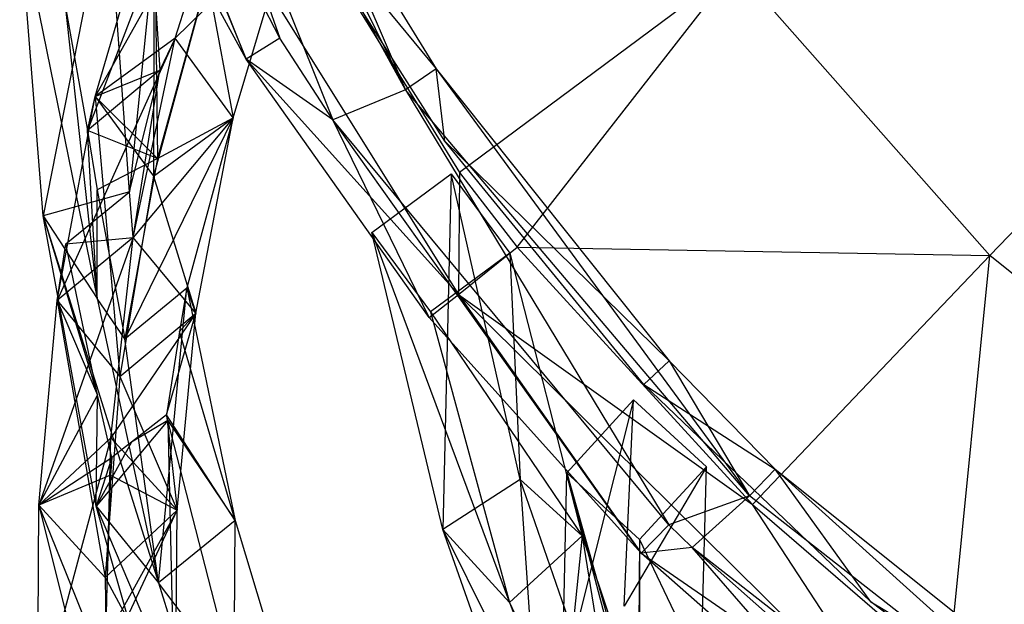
# Model space of a CAD drawing. Extents: x 5.4 to 34.8, y -14.7 to 14.7.
# Tile 38 of 251: x 12.4 to 15.4, y -6 to -4.3. Entities that reach past the tile are written whole.
import ezdxf

# ---------------------------------------------------------------- set-up
doc = ezdxf.new("R2010")
doc.units = 0
doc.header["$LTSCALE"] = 2.54
doc.layers.get('0').update_dxf_attribs({"color": 13, "linetype": 'CONTINUOUS'})

# ---------------------------------------------------------------- blocks, each defined once
blk = doc.blocks.new('BOHO_S_PM_7777_STL')
at = {"color": 0}
for p, q in [((12.9045, -3.0778, 21.2028), (13.5941, -4.4745, 21.0802)), ((12.9045, -3.0778, 21.2028), (13.5941, -4.4745, 21.0802)), ((13.5941, -4.4745, 21.0802), (12.84, -3.0995, 21.0802)), ((13.5941, -4.4745, 21.0802), (12.84, -3.0995, 21.0802)), ((13.2125, -4.3175, 21.076), (12.5936, -3.1153, 21.076)), ((12.5936, -3.1153, 21.076), (13.1104, -4.3813, 21.276)), ((12.5936, -3.1153, 21.076), (13.1104, -4.3813, 21.276)), ((13.2125, -4.3175, 21.076), (12.5936, -3.1153, 21.076)), ((12.7969, -3.1213, 21.0794), (13.3734, -4.565, 21.076)), ((12.7969, -3.1213, 21.0794), (13.2125, -4.3175, 21.076)), ((12.7969, -3.1213, 21.0794), (13.2125, -4.3175, 21.076)), ((12.7969, -3.1213, 21.0794), (13.3734, -4.565, 21.076)), ((12.7513, -3.4893, 21.4802), (13.7547, -5.0951, 21.4802)), ((13.1104, -4.3813, 21.276), (12.7513, -3.4893, 21.4802)), ((13.1104, -4.3813, 21.276), (12.7513, -3.4893, 21.4802)), ((12.7513, -3.4893, 21.4802), (13.7547, -5.0951, 21.4802)), ((13.1104, -4.3813, 21.276), (12.6492, -3.5377, 21.276)), ((13.1104, -4.3813, 21.276), (12.6492, -3.5377, 21.276)), ((13.0514, -3.5817, 21.4844), (13.7584, -4.7251, 21.4844)), ((13.0514, -3.5817, 21.4844), (13.7584, -4.7251, 21.4844)), ((13.0839, -3.7208, 21.3575), (12.652, -4.4949, 20.8625)), ((13.0839, -3.7208, 21.3575), (12.652, -4.4949, 20.8625)), ((12.8941, -4.3177, 20.8719), (13.0839, -3.7208, 21.3575)), ((12.8941, -4.3177, 20.8719), (13.0839, -3.7208, 21.3575)), ((16.5363, -3.7553, 23.9095), (15.3692, -4.9776, 22.4925)), ((16.5363, -3.7553, 23.9095), (15.3692, -4.9776, 22.4925)), ((13.2939, -3.7729, 21.2845), (13.5941, -4.4745, 21.0802)), ((13.2939, -3.7729, 21.2845), (13.5941, -4.4745, 21.0802)), ((13.2939, -3.7729, 21.2845), (13.6874, -4.4106, 21.2845)), ((13.2939, -3.7729, 21.2845), (13.6874, -4.4106, 21.2845)), ((13.2023, -3.8235, 21.4584), (13.6874, -4.4106, 21.2845)), ((13.2023, -3.8235, 21.4584), (13.6874, -4.4106, 21.2845)), ((13.7136, -4.6297, 21.4584), (13.2023, -3.8235, 21.4584)), ((12.6893, -3.8653, 20.94), (12.4935, -4.8568, 20.5628)), ((12.6893, -3.8653, 20.94), (12.4935, -4.8568, 20.5628)), ((12.652, -4.4949, 20.8625), (12.8309, -3.882, 21.3575)), ((12.652, -4.4949, 20.8625), (12.8309, -3.882, 21.3575)), ((12.652, -4.4949, 20.8625), (12.8309, -3.882, 21.3575)), ((12.7553, -4.7839, 20.5259), (12.6893, -3.8653, 20.94)), ((12.7553, -4.7839, 20.5259), (12.6893, -3.8653, 20.94)), ((12.8309, -3.882, 21.3575), (12.8288, -4.7366, 20.8745)), ((12.8309, -3.882, 21.3575), (12.8288, -4.7366, 20.8745)), ((12.8309, -3.882, 21.3575), (12.8407, -4.6831, 20.9169)), ((12.8309, -3.882, 21.3575), (12.8407, -4.6831, 20.9169)), ((12.4935, -4.8568, 20.5628), (12.4223, -3.9509, 20.9601)), ((12.4223, -3.9509, 20.9601), (12.6581, -5.1074, 20.5597)), ((12.4223, -3.9509, 20.9601), (12.6581, -5.1074, 20.5597)), ((12.4935, -4.8568, 20.5628), (12.4223, -3.9509, 20.9601)), ((13.2451, -3.9738, 21.3575), (12.8941, -4.3177, 20.8719)), ((13.2451, -3.9738, 21.3575), (12.8941, -4.3177, 20.8719)), ((13.071, -4.5594, 20.8839), (13.2451, -3.9738, 21.3575)), ((13.071, -4.5594, 20.8839), (13.2451, -3.9738, 21.3575)), ((12.8267, -4.0788, 20.962), (12.6286, -4.5973, 20.7812)), ((12.8267, -4.0788, 20.962), (12.6286, -4.5973, 20.7812)), ((12.8267, -4.0788, 20.962), (12.7553, -4.7839, 20.5259)), ((12.8267, -4.0788, 20.962), (12.7553, -4.7839, 20.5259)), ((12.8267, -4.0788, 20.962), (12.8479, -4.4145, 20.8093)), ((12.8267, -4.0788, 20.962), (12.8479, -4.4145, 20.8093)), ((14.5964, -4.1028, 22.4925), (13.7584, -4.7251, 21.4844)), ((14.5964, -4.1028, 22.4925), (13.7584, -4.7251, 21.4844)), ((13.9334, -4.9521, 21.4844), (14.5964, -4.1028, 22.4925)), ((13.9334, -4.9521, 21.4844), (14.5964, -4.1028, 22.4925)), ((14.5964, -4.1028, 22.4925), (15.3692, -4.9776, 22.4925)), ((14.5964, -4.1028, 22.4925), (15.3692, -4.9776, 22.4925)), ((12.9921, -4.135, 21.3575), (12.8288, -4.7366, 20.8745)), ((12.9921, -4.135, 21.3575), (12.8288, -4.7366, 20.8745)), ((12.9921, -4.135, 21.3575), (12.8407, -4.6831, 20.9169)), ((12.9921, -4.135, 21.3575), (12.8407, -4.6831, 20.9169)), ((12.9921, -4.135, 21.3575), (13.071, -4.5594, 20.8839)), ((12.9921, -4.135, 21.3575), (13.071, -4.5594, 20.8839)), ((12.9921, -4.135, 21.3575), (13.071, -4.5594, 20.8839)), ((12.5605, -4.2172, 20.9587), (12.6286, -4.5973, 20.7812)), ((12.5605, -4.2172, 20.9587), (12.6286, -4.5973, 20.7812)), ((12.5605, -4.2172, 20.9587), (12.6581, -5.1074, 20.5597)), ((12.5605, -4.2172, 20.9587), (12.6581, -5.1074, 20.5597)), ((12.8941, -4.3177, 20.8719), (12.5366, -5.1136, 20.3758)), ((12.8941, -4.3177, 20.8719), (12.5366, -5.1136, 20.3758)), ((12.8941, -4.3177, 20.8719), (12.652, -4.4949, 20.8625)), ((12.8941, -4.3177, 20.8719), (12.652, -4.4949, 20.8625)), ((12.8941, -4.3177, 20.8719), (12.652, -4.4949, 20.8625)), ((12.7672, -4.9221, 20.3941), (12.8941, -4.3177, 20.8719)), ((12.7672, -4.9221, 20.3941), (12.8941, -4.3177, 20.8719)), ((12.7672, -4.9221, 20.3941), (12.8941, -4.3177, 20.8719)), ((12.8941, -4.3177, 20.8719), (12.8479, -4.4145, 20.8093)), ((12.8941, -4.3177, 20.8719), (12.8479, -4.4145, 20.8093)), ((13.071, -4.5594, 20.8839), (12.8941, -4.3177, 20.8719)), ((13.071, -4.5594, 20.8839), (12.8941, -4.3177, 20.8719)), ((13.2125, -4.3175, 21.076), (13.1104, -4.3813, 21.276)), ((13.2125, -4.3175, 21.076), (13.1104, -4.3813, 21.276)), ((13.3734, -4.565, 21.076), (13.2125, -4.3175, 21.076)), ((13.3734, -4.565, 21.076), (13.2125, -4.3175, 21.076)), ((13.3734, -4.565, 21.076), (13.1104, -4.3813, 21.276)), ((13.6664, -5.1657, 21.276), (13.1104, -4.3813, 21.276)), ((13.3734, -4.565, 21.076), (13.1104, -4.3813, 21.276)), ((13.1104, -4.3813, 21.276), (13.7547, -5.0951, 21.4802)), ((13.1104, -4.3813, 21.276), (13.7547, -5.0951, 21.4802)), ((13.6664, -5.1657, 21.276), (13.1104, -4.3813, 21.276)), ((12.8479, -4.4145, 20.8093), (12.6286, -4.5973, 20.7812)), ((12.8479, -4.4145, 20.8093), (12.6286, -4.5973, 20.7812)), ((12.652, -4.4949, 20.8625), (12.8479, -4.4145, 20.8093)), ((12.652, -4.4949, 20.8625), (12.8479, -4.4145, 20.8093)), ((12.7553, -4.7839, 20.5259), (12.8479, -4.4145, 20.8093)), ((12.7553, -4.7839, 20.5259), (12.8479, -4.4145, 20.8093)), ((12.7672, -4.9221, 20.3941), (12.8479, -4.4145, 20.8093)), ((12.7672, -4.9221, 20.3941), (12.8479, -4.4145, 20.8093)), ((13.6874, -4.4106, 21.2845), (13.5941, -4.4745, 21.0802)), ((13.6874, -4.4106, 21.2845), (13.5941, -4.4745, 21.0802)), ((13.6874, -4.4106, 21.2845), (14.6391, -5.7071, 21.0802)), ((13.6874, -4.4106, 21.2845), (14.3952, -5.2973, 21.2845)), ((13.6874, -4.4106, 21.2845), (14.6391, -5.7071, 21.0802)), ((13.7136, -4.6297, 21.4584), (13.6874, -4.4106, 21.2845)), ((13.7136, -4.6297, 21.4584), (13.6874, -4.4106, 21.2845)), ((13.6874, -4.4106, 21.2845), (14.3952, -5.2973, 21.2845)), ((13.5941, -4.4745, 21.0802), (13.3734, -4.565, 21.076)), ((13.5941, -4.4745, 21.0802), (13.3734, -4.565, 21.076)), ((14.6391, -5.7071, 21.0802), (13.5941, -4.4745, 21.0802)), ((13.5941, -4.4745, 21.0802), (14.3944, -5.7946, 21.076)), ((13.5941, -4.4745, 21.0802), (14.3944, -5.7946, 21.076)), ((14.6391, -5.7071, 21.0802), (13.5941, -4.4745, 21.0802)), ((12.5366, -5.1136, 20.3758), (12.652, -4.4949, 20.8625)), ((12.5366, -5.1136, 20.3758), (12.652, -4.4949, 20.8625)), ((12.6286, -4.5973, 20.7812), (12.652, -4.4949, 20.8625)), ((12.6286, -4.5973, 20.7812), (12.652, -4.4949, 20.8625)), ((12.652, -4.4949, 20.8625), (12.8288, -4.7366, 20.8745)), ((12.652, -4.4949, 20.8625), (12.8288, -4.7366, 20.8745)), ((12.652, -4.4949, 20.8625), (12.7269, -5.344, 20.3987)), ((12.652, -4.4949, 20.8625), (12.7269, -5.344, 20.3987)), ((12.652, -4.4949, 20.8625), (12.8407, -4.6831, 20.9169)), ((12.652, -4.4949, 20.8625), (12.8407, -4.6831, 20.9169)), ((13.071, -4.5594, 20.8839), (12.7416, -5.2298, 20.4875)), ((13.071, -4.5594, 20.8839), (12.7416, -5.2298, 20.4875)), ((13.071, -4.5594, 20.8839), (12.7672, -4.9221, 20.3941)), ((13.071, -4.5594, 20.8839), (12.7672, -4.9221, 20.3941)), ((12.8288, -4.7366, 20.8745), (13.071, -4.5594, 20.8839)), ((12.8288, -4.7366, 20.8745), (13.071, -4.5594, 20.8839)), ((12.8407, -4.6831, 20.9169), (13.071, -4.5594, 20.8839)), ((12.8407, -4.6831, 20.9169), (13.071, -4.5594, 20.8839)), ((13.071, -4.5594, 20.8839), (12.9296, -5.0755, 20.5025)), ((13.071, -4.5594, 20.8839), (12.9296, -5.0755, 20.5025)), ((12.9576, -5.1526, 20.417), (13.071, -4.5594, 20.8839)), ((12.9576, -5.1526, 20.417), (13.071, -4.5594, 20.8839)), ((12.9576, -5.1526, 20.417), (13.071, -4.5594, 20.8839)), ((14.3944, -5.7946, 21.076), (13.3734, -4.565, 21.076)), ((14.3098, -5.8802, 21.276), (13.3734, -4.565, 21.076)), ((14.3944, -5.7946, 21.076), (13.3734, -4.565, 21.076)), ((14.3098, -5.8802, 21.276), (13.3734, -4.565, 21.076)), ((13.6664, -5.1657, 21.276), (13.3734, -4.565, 21.076)), ((13.6664, -5.1657, 21.276), (13.3734, -4.565, 21.076)), ((12.8407, -4.6831, 20.9169), (12.6286, -4.5973, 20.7812)), ((12.6286, -4.5973, 20.7812), (12.658, -4.778, 20.6977)), ((12.8407, -4.6831, 20.9169), (12.6286, -4.5973, 20.7812)), ((12.6581, -5.1074, 20.5597), (12.6286, -4.5973, 20.7812)), ((12.6581, -5.1074, 20.5597), (12.6286, -4.5973, 20.7812)), ((12.6286, -4.5973, 20.7812), (12.658, -4.778, 20.6977)), ((13.7136, -4.6297, 21.4584), (14.3952, -5.2973, 21.2845)), ((13.7136, -4.6297, 21.4584), (14.3952, -5.2973, 21.2845)), ((14.3184, -5.3684, 21.4584), (13.7136, -4.6297, 21.4584)), ((12.8407, -4.6831, 20.9169), (12.658, -4.778, 20.6977)), ((12.8407, -4.6831, 20.9169), (12.658, -4.778, 20.6977)), ((12.8407, -4.6831, 20.9169), (12.7416, -5.2298, 20.4875)), ((12.8407, -4.6831, 20.9169), (12.7416, -5.2298, 20.4875)), ((13.7584, -4.7251, 21.4844), (13.7547, -5.0951, 21.4802)), ((13.7584, -4.7251, 21.4844), (13.7547, -5.0951, 21.4802)), ((13.7584, -4.7251, 21.4844), (13.9334, -4.9521, 21.4844)), ((13.7584, -4.7251, 21.4844), (13.9334, -4.9521, 21.4844)), ((12.8288, -4.7366, 20.8745), (12.7269, -5.344, 20.3987)), ((12.8288, -4.7366, 20.8745), (12.7269, -5.344, 20.3987)), ((12.8288, -4.7366, 20.8745), (12.9576, -5.1526, 20.417)), ((12.8288, -4.7366, 20.8745), (12.9576, -5.1526, 20.417)), ((13.4917, -4.9071, 21.3575), (13.7329, -4.7287, 21.3575)), ((13.4917, -4.9071, 21.3575), (13.7329, -4.7287, 21.3575)), ((13.7329, -4.7287, 21.3575), (13.7072, -5.8091, 20.9601)), ((13.7329, -4.7287, 21.3575), (13.7072, -5.8091, 20.9601)), ((13.7329, -4.7287, 21.3575), (13.9113, -4.9698, 21.3575)), ((13.9429, -5.6573, 20.94), (13.7329, -4.7287, 21.3575)), ((13.9429, -5.6573, 20.94), (13.7329, -4.7287, 21.3575)), ((13.7329, -4.7287, 21.3575), (13.9113, -4.9698, 21.3575)), ((12.7553, -4.7839, 20.5259), (12.4935, -4.8568, 20.5628)), ((12.7553, -4.7839, 20.5259), (12.4935, -4.8568, 20.5628)), ((12.5626, -4.9412, 20.5104), (12.7553, -4.7839, 20.5259)), ((12.5626, -4.9412, 20.5104), (12.7553, -4.7839, 20.5259)), ((12.658, -4.778, 20.6977), (12.7416, -5.2298, 20.4875)), ((12.6581, -5.1074, 20.5597), (12.658, -4.778, 20.6977)), ((12.6581, -5.1074, 20.5597), (12.658, -4.778, 20.6977)), ((12.658, -4.778, 20.6977), (12.7416, -5.2298, 20.4875)), ((12.7672, -4.9221, 20.3941), (12.7553, -4.7839, 20.5259)), ((12.7672, -4.9221, 20.3941), (12.7553, -4.7839, 20.5259)), ((12.6543, -5.7383, 20.164), (12.4935, -4.8568, 20.5628)), ((12.4935, -4.8568, 20.5628), (12.6585, -5.4015, 20.2966)), ((12.4935, -4.8568, 20.5628), (12.6585, -5.4015, 20.2966)), ((12.4935, -4.8568, 20.5628), (12.6581, -5.1074, 20.5597)), ((12.4935, -4.8568, 20.5628), (12.6581, -5.1074, 20.5597)), ((12.4935, -4.8568, 20.5628), (12.8434, -5.9711, 20.1586)), ((12.4935, -4.8568, 20.5628), (12.8434, -5.9711, 20.1586)), ((12.6543, -5.7383, 20.164), (12.4935, -4.8568, 20.5628)), ((12.7672, -4.9221, 20.3941), (12.48, -5.735, 19.8953)), ((12.7672, -4.9221, 20.3941), (12.48, -5.735, 19.8953)), ((12.7672, -4.9221, 20.3941), (12.5366, -5.1136, 20.3758)), ((12.7672, -4.9221, 20.3941), (12.5366, -5.1136, 20.3758)), ((12.7672, -4.9221, 20.3941), (12.5366, -5.1136, 20.3758)), ((12.5626, -4.9412, 20.5104), (12.7672, -4.9221, 20.3941)), ((12.5626, -4.9412, 20.5104), (12.7672, -4.9221, 20.3941)), ((12.6987, -5.5309, 19.922), (12.7672, -4.9221, 20.3941)), ((12.6987, -5.5309, 19.922), (12.7672, -4.9221, 20.3941)), ((12.9576, -5.1526, 20.417), (12.7672, -4.9221, 20.3941)), ((12.9576, -5.1526, 20.417), (12.7672, -4.9221, 20.3941)), ((13.7072, -5.8091, 20.9601), (13.4917, -4.9071, 21.3575)), ((13.4917, -4.9071, 21.3575), (13.6702, -5.1483, 21.3575)), ((13.4917, -4.9071, 21.3575), (13.6702, -5.1483, 21.3575)), ((13.4917, -4.9071, 21.3575), (13.9096, -6.0305, 20.9587)), ((13.4917, -4.9071, 21.3575), (13.9096, -6.0305, 20.9587)), ((13.7072, -5.8091, 20.9601), (13.4917, -4.9071, 21.3575)), ((12.5366, -5.1136, 20.3758), (12.5626, -4.9412, 20.5104)), ((12.5366, -5.1136, 20.3758), (12.5626, -4.9412, 20.5104)), ((12.6585, -5.4015, 20.2966), (12.5626, -4.9412, 20.5104)), ((12.6585, -5.4015, 20.2966), (12.5626, -4.9412, 20.5104)), ((13.7547, -5.0951, 21.4802), (13.9334, -4.9521, 21.4844)), ((13.7547, -5.0951, 21.4802), (13.9334, -4.9521, 21.4844)), ((13.9334, -4.9521, 21.4844), (15.3692, -4.9776, 22.4925)), ((13.9334, -4.9521, 21.4844), (15.3692, -4.9776, 22.4925)), ((13.9334, -4.9521, 21.4844), (14.6484, -5.7326, 21.4844)), ((13.9334, -4.9521, 21.4844), (14.6484, -5.7326, 21.4844)), ((13.9113, -4.9698, 21.3575), (13.6702, -5.1483, 21.3575)), ((13.9113, -4.9698, 21.3575), (13.6702, -5.1483, 21.3575)), ((13.9113, -4.9698, 21.3575), (13.9429, -5.6573, 20.94)), ((13.9113, -4.9698, 21.3575), (13.9429, -5.6573, 20.94)), ((13.9113, -4.9698, 21.3575), (14.131, -5.828, 20.962)), ((13.9113, -4.9698, 21.3575), (14.131, -5.828, 20.962)), ((15.3692, -4.9776, 22.4925), (14.6484, -5.7326, 21.4844)), ((15.3692, -4.9776, 22.4925), (14.6484, -5.7326, 21.4844)), ((15.2422, -6.2458, 21.4844), (15.3692, -4.9776, 22.4925)), ((15.2422, -6.2458, 21.4844), (15.3692, -4.9776, 22.4925)), ((16.2788, -5.7093, 22.4925), (15.3692, -4.9776, 22.4925)), ((16.2788, -5.7093, 22.4925), (15.3692, -4.9776, 22.4925)), ((12.7416, -5.2298, 20.4875), (12.9296, -5.0755, 20.5025)), ((12.7416, -5.2298, 20.4875), (12.9296, -5.0755, 20.5025)), ((12.8434, -5.9711, 20.1586), (12.9296, -5.0755, 20.5025)), ((12.8434, -5.9711, 20.1586), (12.9296, -5.0755, 20.5025)), ((12.9296, -5.0755, 20.5025), (12.9074, -5.2075, 20.4016)), ((12.9296, -5.0755, 20.5025), (12.9074, -5.2075, 20.4016)), ((12.9576, -5.1526, 20.417), (12.9296, -5.0755, 20.5025)), ((12.9576, -5.1526, 20.417), (12.9296, -5.0755, 20.5025)), ((12.9296, -5.0755, 20.5025), (13.0763, -5.782, 20.1641)), ((12.9296, -5.0755, 20.5025), (13.0763, -5.782, 20.1641)), ((12.48, -5.735, 19.8953), (12.5366, -5.1136, 20.3758)), ((12.48, -5.735, 19.8953), (12.5366, -5.1136, 20.3758)), ((12.48, -5.735, 19.8953), (12.5366, -5.1136, 20.3758)), ((12.5366, -5.1136, 20.3758), (12.7269, -5.344, 20.3987)), ((12.5366, -5.1136, 20.3758), (12.7269, -5.344, 20.3987)), ((12.5366, -5.1136, 20.3758), (12.6818, -5.9545, 19.9279)), ((12.5366, -5.1136, 20.3758), (12.6818, -5.9545, 19.9279)), ((12.5366, -5.1136, 20.3758), (12.6585, -5.4015, 20.2966)), ((12.5366, -5.1136, 20.3758), (12.6585, -5.4015, 20.2966)), ((12.7416, -5.2298, 20.4875), (12.6581, -5.1074, 20.5597)), ((12.6581, -5.1074, 20.5597), (12.8434, -5.9711, 20.1586)), ((12.7416, -5.2298, 20.4875), (12.6581, -5.1074, 20.5597)), ((12.6581, -5.1074, 20.5597), (12.8434, -5.9711, 20.1586)), ((13.6664, -5.1657, 21.276), (13.7547, -5.0951, 21.4802)), ((13.6664, -5.1657, 21.276), (13.7547, -5.0951, 21.4802)), ((13.7547, -5.0951, 21.4802), (14.6484, -5.7326, 21.4844)), ((13.7547, -5.0951, 21.4802), (14.6484, -5.7326, 21.4844)), ((13.7547, -5.0951, 21.4802), (15.1013, -6.4261, 21.4802)), ((13.7547, -5.0951, 21.4802), (15.1013, -6.4261, 21.4802)), ((13.7547, -5.0951, 21.4802), (14.3098, -5.8802, 21.276)), ((13.7547, -5.0951, 21.4802), (14.3098, -5.8802, 21.276)), ((12.9576, -5.1526, 20.417), (12.6987, -5.5309, 19.922)), ((12.9576, -5.1526, 20.417), (12.6987, -5.5309, 19.922)), ((12.7269, -5.344, 20.3987), (12.9576, -5.1526, 20.417)), ((12.7269, -5.344, 20.3987), (12.9576, -5.1526, 20.417)), ((12.8684, -5.4611, 20.2111), (12.9576, -5.1526, 20.417)), ((12.8684, -5.4611, 20.2111), (12.9576, -5.1526, 20.417)), ((12.9005, -5.7505, 19.9546), (12.9576, -5.1526, 20.417)), ((12.9005, -5.7505, 19.9546), (12.9576, -5.1526, 20.417)), ((12.9005, -5.7505, 19.9546), (12.9576, -5.1526, 20.417)), ((12.9576, -5.1526, 20.417), (12.9074, -5.2075, 20.4016)), ((12.9576, -5.1526, 20.417), (12.9074, -5.2075, 20.4016)), ((14.3098, -5.8802, 21.276), (13.6664, -5.1657, 21.276)), ((14.3098, -5.8802, 21.276), (13.6664, -5.1657, 21.276)), ((13.6702, -5.1483, 21.3575), (14.131, -5.828, 20.962)), ((13.6702, -5.1483, 21.3575), (14.131, -5.828, 20.962)), ((13.6702, -5.1483, 21.3575), (13.9096, -6.0305, 20.9587)), ((13.6702, -5.1483, 21.3575), (13.9096, -6.0305, 20.9587)), ((12.8434, -5.9711, 20.1586), (12.7416, -5.2298, 20.4875)), ((12.8434, -5.9711, 20.1586), (12.7416, -5.2298, 20.4875)), ((12.9074, -5.2075, 20.4016), (12.8684, -5.4611, 20.2111)), ((12.9074, -5.2075, 20.4016), (12.8684, -5.4611, 20.2111)), ((13.0763, -5.782, 20.1641), (12.9074, -5.2075, 20.4016)), ((13.0763, -5.782, 20.1641), (12.9074, -5.2075, 20.4016)), ((14.3184, -5.3684, 21.4584), (14.3952, -5.2973, 21.2845)), ((14.3184, -5.3684, 21.4584), (14.3952, -5.2973, 21.2845)), ((14.3952, -5.2973, 21.2845), (14.6391, -5.7071, 21.0802)), ((14.3952, -5.2973, 21.2845), (14.6391, -5.7071, 21.0802)), ((14.3952, -5.2973, 21.2845), (14.7174, -5.6256, 21.2845)), ((14.3952, -5.2973, 21.2845), (14.7174, -5.6256, 21.2845)), ((12.7269, -5.344, 20.3987), (12.6818, -5.9545, 19.9279)), ((12.7269, -5.344, 20.3987), (12.6818, -5.9545, 19.9279)), ((12.7269, -5.344, 20.3987), (12.9005, -5.7505, 19.9546)), ((12.7269, -5.344, 20.3987), (12.9005, -5.7505, 19.9546)), ((14.3184, -5.3684, 21.4584), (14.7174, -5.6256, 21.2845)), ((14.3184, -5.3684, 21.4584), (14.7174, -5.6256, 21.2845)), ((15.0078, -6.0288, 21.4584), (14.3184, -5.3684, 21.4584)), ((12.48, -5.735, 19.8953), (12.6585, -5.4015, 20.2966)), ((12.48, -5.735, 19.8953), (12.6585, -5.4015, 20.2966)), ((12.6543, -5.7383, 20.164), (12.6585, -5.4015, 20.2966)), ((12.6543, -5.7383, 20.164), (12.6585, -5.4015, 20.2966)), ((12.7022, -5.5898, 20.2086), (12.6585, -5.4015, 20.2966)), ((12.7022, -5.5898, 20.2086), (12.6585, -5.4015, 20.2966)), ((14.2868, -5.4156, 21.3575), (14.0699, -6.2751, 20.8625)), ((14.2868, -5.4156, 21.3575), (14.0699, -6.2751, 20.8625)), ((14.2868, -5.4156, 21.3575), (14.0841, -5.6368, 21.3575)), ((14.2868, -5.4156, 21.3575), (14.0841, -5.6368, 21.3575)), ((14.2579, -6.0413, 20.8719), (14.2868, -5.4156, 21.3575)), ((14.2579, -6.0413, 20.8719), (14.2868, -5.4156, 21.3575)), ((14.508, -5.6183, 21.3575), (14.2868, -5.4156, 21.3575)), ((14.508, -5.6183, 21.3575), (14.2868, -5.4156, 21.3575)), ((12.8684, -5.4611, 20.2111), (12.7623, -5.5433, 20.2095)), ((12.8684, -5.4611, 20.2111), (12.7623, -5.5433, 20.2095)), ((12.8684, -5.4611, 20.2111), (12.9005, -5.7505, 19.9546)), ((12.8684, -5.4611, 20.2111), (12.9005, -5.7505, 19.9546)), ((13.0763, -5.782, 20.1641), (12.8684, -5.4611, 20.2111)), ((12.8719, -5.4776, 20.2033), (12.8684, -5.4611, 20.2111)), ((13.0763, -5.782, 20.1641), (12.8684, -5.4611, 20.2111)), ((12.8719, -5.4776, 20.2033), (12.8684, -5.4611, 20.2111)), ((12.8719, -5.4776, 20.2033), (12.6543, -5.7383, 20.164)), ((12.8719, -5.4776, 20.2033), (12.6543, -5.7383, 20.164)), ((12.8719, -5.4776, 20.2033), (12.7623, -5.5433, 20.2095)), ((12.8719, -5.4776, 20.2033), (12.7623, -5.5433, 20.2095)), ((13.0734, -6.2611, 19.8256), (12.8719, -5.4776, 20.2033)), ((12.8719, -5.4776, 20.2033), (13.0763, -5.782, 20.1641)), ((12.8719, -5.4776, 20.2033), (13.0763, -5.782, 20.1641)), ((12.8719, -5.4776, 20.2033), (12.8979, -6.5924, 19.7621)), ((12.8719, -5.4776, 20.2033), (12.8979, -6.5924, 19.7621)), ((13.0734, -6.2611, 19.8256), (12.8719, -5.4776, 20.2033)), ((12.6987, -5.5309, 19.922), (12.4772, -6.3562, 19.4188)), ((12.6987, -5.5309, 19.922), (12.4772, -6.3562, 19.4188)), ((12.6987, -5.5309, 19.922), (12.48, -5.735, 19.8953)), ((12.6987, -5.5309, 19.922), (12.48, -5.735, 19.8953)), ((12.6839, -6.1411, 19.4536), (12.6987, -5.5309, 19.922)), ((12.6839, -6.1411, 19.4536), (12.6987, -5.5309, 19.922)), ((12.9005, -5.7505, 19.9546), (12.6987, -5.5309, 19.922)), ((12.9005, -5.7505, 19.9546), (12.6987, -5.5309, 19.922)), ((12.7623, -5.5433, 20.2095), (12.6543, -5.7383, 20.164)), ((12.7623, -5.5433, 20.2095), (12.6543, -5.7383, 20.164)), ((12.7623, -5.5433, 20.2095), (12.7022, -5.5898, 20.2086)), ((12.7623, -5.5433, 20.2095), (12.7022, -5.5898, 20.2086)), ((12.48, -5.735, 19.8953), (12.7022, -5.5898, 20.2086)), ((12.48, -5.735, 19.8953), (12.7022, -5.5898, 20.2086)), ((12.7022, -5.5898, 20.2086), (12.6543, -5.7383, 20.164)), ((12.7022, -5.5898, 20.2086), (12.6543, -5.7383, 20.164)), ((12.7022, -5.5898, 20.2086), (12.6979, -5.6444, 20.1665)), ((12.7022, -5.5898, 20.2086), (12.6979, -5.6444, 20.1665)), ((14.508, -5.6183, 21.3575), (14.2579, -6.0413, 20.8719)), ((14.508, -5.6183, 21.3575), (14.2579, -6.0413, 20.8719)), ((14.3053, -5.8394, 21.3575), (14.508, -5.6183, 21.3575)), ((14.3053, -5.8394, 21.3575), (14.508, -5.6183, 21.3575)), ((14.4913, -6.229, 20.8839), (14.508, -5.6183, 21.3575)), ((14.4913, -6.229, 20.8839), (14.508, -5.6183, 21.3575)), ((12.6979, -5.6444, 20.1665), (12.48, -5.735, 19.8953)), ((12.6979, -5.6444, 20.1665), (12.48, -5.735, 19.8953)), ((12.6979, -5.6444, 20.1665), (12.6787, -6.2259, 19.7198)), ((12.6979, -5.6444, 20.1665), (12.6787, -6.2259, 19.7198)), ((12.6979, -5.6444, 20.1665), (12.9005, -5.7505, 19.9546)), ((12.6979, -5.6444, 20.1665), (12.9005, -5.7505, 19.9546)), ((14.0699, -6.2751, 20.8625), (14.0841, -5.6368, 21.3575)), ((14.0699, -6.2751, 20.8625), (14.0841, -5.6368, 21.3575)), ((14.0699, -6.2751, 20.8625), (14.0841, -5.6368, 21.3575)), ((14.0841, -5.6368, 21.3575), (14.3053, -5.8394, 21.3575)), ((14.0841, -5.6368, 21.3575), (14.3053, -5.8394, 21.3575)), ((14.0841, -5.6368, 21.3575), (14.3033, -6.4628, 20.8745)), ((14.0841, -5.6368, 21.3575), (14.3033, -6.4628, 20.8745)), ((14.0841, -5.6368, 21.3575), (14.3053, -5.8394, 21.3575)), ((14.0841, -5.6368, 21.3575), (14.3009, -6.4081, 20.9169)), ((14.0841, -5.6368, 21.3575), (14.3009, -6.4081, 20.9169)), ((14.7174, -5.6256, 21.2845), (14.6391, -5.7071, 21.0802)), ((14.7174, -5.6256, 21.2845), (14.6391, -5.7071, 21.0802)), ((14.7174, -5.6256, 21.2845), (15.9126, -6.7018, 21.0802)), ((14.7174, -5.6256, 21.2845), (15.9126, -6.7018, 21.0802)), ((14.7174, -5.6256, 21.2845), (15.8293, -6.5139, 21.2845)), ((15.0078, -6.0288, 21.4584), (14.7174, -5.6256, 21.2845)), ((15.0078, -6.0288, 21.4584), (14.7174, -5.6256, 21.2845)), ((14.7174, -5.6256, 21.2845), (15.8293, -6.5139, 21.2845)), ((13.9429, -5.6573, 20.94), (13.7072, -5.8091, 20.9601)), ((13.9429, -5.6573, 20.94), (13.7072, -5.8091, 20.9601)), ((14.131, -5.828, 20.962), (13.9429, -5.6573, 20.94)), ((14.131, -5.828, 20.962), (13.9429, -5.6573, 20.94)), ((14.2445, -6.5275, 20.5259), (13.9429, -5.6573, 20.94)), ((13.9429, -5.6573, 20.94), (14.0104, -6.6657, 20.5628)), ((13.9429, -5.6573, 20.94), (14.0104, -6.6657, 20.5628)), ((14.2445, -6.5275, 20.5259), (13.9429, -5.6573, 20.94)), ((14.6391, -5.7071, 21.0802), (14.3944, -5.7946, 21.076)), ((14.6391, -5.7071, 21.0802), (14.3944, -5.7946, 21.076)), ((14.6391, -5.7071, 21.0802), (14.4649, -5.8634, 21.076)), ((14.6391, -5.7071, 21.0802), (14.4649, -5.8634, 21.076)), ((15.9126, -6.7018, 21.0802), (14.6391, -5.7071, 21.0802)), ((15.9126, -6.7018, 21.0802), (14.6391, -5.7071, 21.0802)), ((12.4772, -6.3562, 19.4188), (12.48, -5.735, 19.8953)), ((12.4772, -6.3562, 19.4188), (12.48, -5.735, 19.8953)), ((12.4772, -6.3562, 19.4188), (12.48, -5.735, 19.8953)), ((12.48, -5.735, 19.8953), (12.6818, -5.9545, 19.9279)), ((12.48, -5.735, 19.8953), (12.6818, -5.9545, 19.9279)), ((12.48, -5.735, 19.8953), (12.6886, -6.5652, 19.4599)), ((12.48, -5.735, 19.8953), (12.6886, -6.5652, 19.4599)), ((12.6787, -6.2259, 19.7198), (12.48, -5.735, 19.8953)), ((12.6787, -6.2259, 19.7198), (12.48, -5.735, 19.8953)), ((12.8979, -6.5924, 19.7621), (12.6543, -5.7383, 20.164)), ((12.6543, -5.7383, 20.164), (12.8434, -5.9711, 20.1586)), ((12.6543, -5.7383, 20.164), (12.8434, -5.9711, 20.1586)), ((12.6543, -5.7383, 20.164), (13.109, -6.8053, 19.7535)), ((12.6543, -5.7383, 20.164), (13.109, -6.8053, 19.7535)), ((12.8979, -6.5924, 19.7621), (12.6543, -5.7383, 20.164)), ((14.6484, -5.7326, 21.4844), (15.2422, -6.2458, 21.4844)), ((15.1013, -6.4261, 21.4802), (14.6484, -5.7326, 21.4844)), ((15.1013, -6.4261, 21.4802), (14.6484, -5.7326, 21.4844)), ((14.6484, -5.7326, 21.4844), (15.2422, -6.2458, 21.4844)), ((12.6787, -6.2259, 19.7198), (12.9005, -5.7505, 19.9546)), ((12.6787, -6.2259, 19.7198), (12.9005, -5.7505, 19.9546)), ((12.6818, -5.9545, 19.9279), (12.9005, -5.7505, 19.9546)), ((12.6818, -5.9545, 19.9279), (12.9005, -5.7505, 19.9546)), ((12.9005, -5.7505, 19.9546), (12.6839, -6.1411, 19.4536)), ((12.9005, -5.7505, 19.9546), (12.6839, -6.1411, 19.4536)), ((12.8954, -6.3501, 19.4947), (12.9005, -5.7505, 19.9546)), ((12.8954, -6.3501, 19.4947), (12.9005, -5.7505, 19.9546)), ((12.8954, -6.3501, 19.4947), (12.9005, -5.7505, 19.9546)), ((13.0763, -5.782, 20.1641), (12.8434, -5.9711, 20.1586)), ((13.0763, -5.782, 20.1641), (12.8434, -5.9711, 20.1586)), ((13.0734, -6.2611, 19.8256), (13.0763, -5.782, 20.1641)), ((13.0734, -6.2611, 19.8256), (13.0763, -5.782, 20.1641)), ((13.0763, -5.782, 20.1641), (13.3221, -6.5942, 19.7575)), ((13.0763, -5.782, 20.1641), (13.3221, -6.5942, 19.7575)), ((14.3098, -5.8802, 21.276), (14.3944, -5.7946, 21.076)), ((14.3098, -5.8802, 21.276), (14.3944, -5.7946, 21.076)), ((14.4649, -5.8634, 21.076), (14.3944, -5.7946, 21.076)), ((14.4649, -5.8634, 21.076), (14.3944, -5.7946, 21.076)), ((14.0104, -6.6657, 20.5628), (13.7072, -5.8091, 20.9601)), ((13.7072, -5.8091, 20.9601), (13.9096, -6.0305, 20.9587)), ((13.7072, -5.8091, 20.9601), (13.9096, -6.0305, 20.9587)), ((13.7072, -5.8091, 20.9601), (14.2344, -6.8652, 20.5597)), ((13.7072, -5.8091, 20.9601), (14.2344, -6.8652, 20.5597)), ((14.0104, -6.6657, 20.5628), (13.7072, -5.8091, 20.9601)), ((13.9096, -6.0305, 20.9587), (14.131, -5.828, 20.962)), ((13.9096, -6.0305, 20.9587), (14.131, -5.828, 20.962)), ((14.131, -5.828, 20.962), (14.0737, -6.38, 20.7812)), ((14.131, -5.828, 20.962), (14.0737, -6.38, 20.7812)), ((14.131, -5.828, 20.962), (14.2445, -6.5275, 20.5259)), ((14.131, -5.828, 20.962), (14.2445, -6.5275, 20.5259)), ((14.131, -5.828, 20.962), (14.2383, -6.1467, 20.8093)), ((14.131, -5.828, 20.962), (14.2383, -6.1467, 20.8093)), ((14.3053, -5.8394, 21.3575), (14.3009, -6.4081, 20.9169)), ((14.3053, -5.8394, 21.3575), (14.3009, -6.4081, 20.9169)), ((14.3053, -5.8394, 21.3575), (14.3033, -6.4628, 20.8745)), ((14.3053, -5.8394, 21.3575), (14.3033, -6.4628, 20.8745)), ((14.3053, -5.8394, 21.3575), (14.4913, -6.229, 20.8839)), ((14.3053, -5.8394, 21.3575), (14.4913, -6.229, 20.8839)), ((14.3053, -5.8394, 21.3575), (14.4913, -6.229, 20.8839)), ((14.4649, -5.8634, 21.076), (14.3098, -5.8802, 21.276)), ((14.4649, -5.8634, 21.076), (14.3098, -5.8802, 21.276)), ((15.0317, -6.5152, 21.276), (14.3098, -5.8802, 21.276)), ((14.3098, -5.8802, 21.276), (15.1013, -6.4261, 21.4802)), ((15.0317, -6.5152, 21.276), (14.3098, -5.8802, 21.276)), ((14.3098, -5.8802, 21.276), (15.1013, -6.4261, 21.4802)), ((15.8016, -6.9077, 21.076), (14.4649, -5.8634, 21.076)), ((15.8225, -7.0621, 21.276), (14.4649, -5.8634, 21.076)), ((15.8016, -6.9077, 21.076), (14.4649, -5.8634, 21.076)), ((15.8225, -7.0621, 21.276), (14.4649, -5.8634, 21.076)), ((15.0317, -6.5152, 21.276), (14.4649, -5.8634, 21.076)), ((15.0317, -6.5152, 21.276), (14.4649, -5.8634, 21.076)), ((12.6818, -5.9545, 19.9279), (12.8954, -6.3501, 19.4947)), ((12.6818, -5.9545, 19.9279), (12.8954, -6.3501, 19.4947)), ((12.6818, -5.9545, 19.9279), (12.6886, -6.5652, 19.4599)), ((12.6818, -5.9545, 19.9279), (12.6886, -6.5652, 19.4599)), ((13.3221, -6.5942, 19.7575), (12.8434, -5.9711, 20.1586)), ((12.8434, -5.9711, 20.1586), (13.109, -6.8053, 19.7535)), ((13.3221, -6.5942, 19.7575), (12.8434, -5.9711, 20.1586)), ((12.8434, -5.9711, 20.1586), (13.109, -6.8053, 19.7535)), ((13.9096, -6.0305, 20.9587), (14.0737, -6.38, 20.7812)), ((13.9096, -6.0305, 20.9587), (14.0737, -6.38, 20.7812)), ((13.9096, -6.0305, 20.9587), (14.2344, -6.8652, 20.5597)), ((13.9096, -6.0305, 20.9587), (14.2344, -6.8652, 20.5597)), ((15.0078, -6.0288, 21.4584), (15.8293, -6.5139, 21.2845)), ((15.0078, -6.0288, 21.4584), (15.8293, -6.5139, 21.2845)), ((15.7718, -6.6013, 21.4584), (15.0078, -6.0288, 21.4584))]:
    blk.add_line(p, q, dxfattribs=at)

msp = doc.modelspace()

# ---------------------------------------------------------------- block references
at = {"color": 0}
msp.add_blockref('BOHO_S_PM_7777_STL', (0, 0), dxfattribs=at)

doc.saveas('drawing.dxf')
